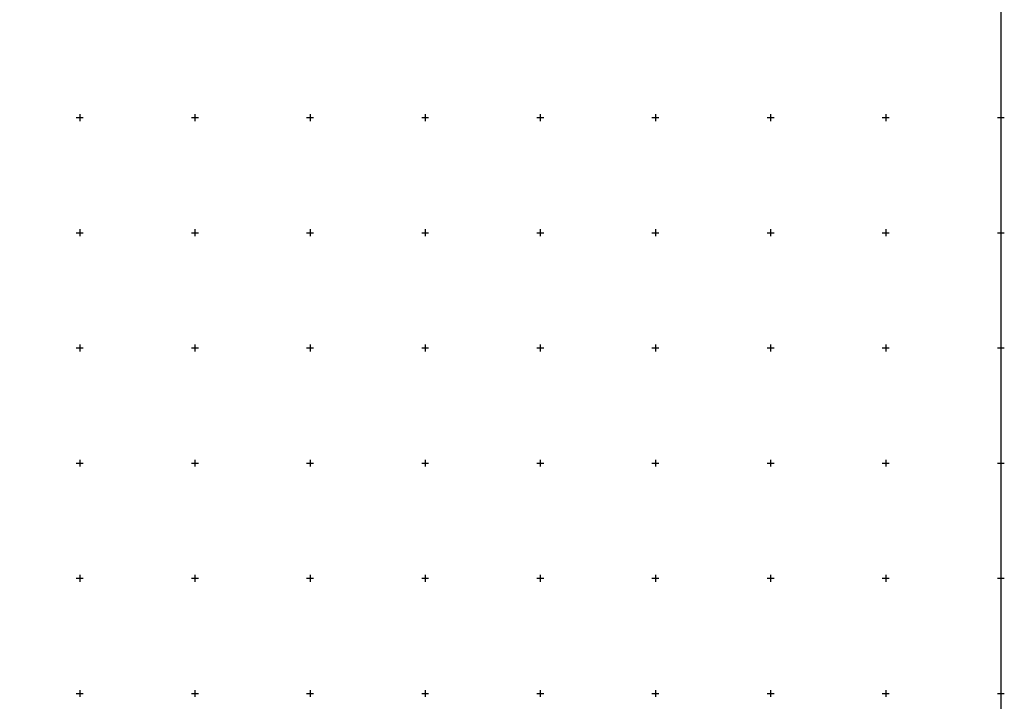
# Model space of a CAD drawing. Header units: metres. Extents: x 705573 to 711566, y 4301675 to 4311183.
# Tile 251 of 256: x 708502 to 708930, y 4310278 to 4310574. Entities that reach past the tile are written whole.
import ezdxf

# ---------------------------------------------------------------- set-up
doc = ezdxf.new("R2010")
doc.units = ezdxf.units.M
doc.header["$LTSCALE"] = 0.5
doc.layers.add('(001) Сетка', color=92, linetype='Continuous')
doc.layers.add('(002) Рамка', color=7, linetype='Continuous')

# ---------------------------------------------------------------- blocks, each defined once
blk = doc.blocks.new('Setka')
at = {"layer": '(001) Сетка'}
for p, q in [((-1.5, 0), (1.5, 0)), ((0, 1.5), (0, -1.5))]:
    blk.add_line(p, q, dxfattribs=at)

msp = doc.modelspace()

# ---------------------------------------------------------------- linework, layer by layer
at = {"layer": '(002) Рамка', "color": 0}
msp.add_lwpolyline([(707528.46, 4311181.4), (708928.46, 4311181.4), (708928.46, 4308281.4), (707528.46, 4308281.4)], close=True, dxfattribs=at)

# ---------------------------------------------------------------- block references
at = {"layer": '(001) Сетка'}
for p in [(708528.46, 4310531.4), (708578.46, 4310531.4), (708628.46, 4310531.4), (708678.46, 4310531.4), (708728.46, 4310531.4), (708778.46, 4310531.4), (708828.46, 4310531.4), (708878.46, 4310531.4), (708928.46, 4310531.4), (708528.46, 4310481.4), (708578.46, 4310481.4), (708628.46, 4310481.4), (708678.46, 4310481.4), (708728.46, 4310481.4), (708778.46, 4310481.4), (708828.46, 4310481.4), (708878.46, 4310481.4), (708928.46, 4310481.4), (708528.46, 4310431.4), (708578.46, 4310431.4), (708628.46, 4310431.4), (708678.46, 4310431.4), (708728.46, 4310431.4), (708778.46, 4310431.4), (708828.46, 4310431.4), (708878.46, 4310431.4), (708928.46, 4310431.4), (708528.46, 4310381.4), (708578.46, 4310381.4), (708628.46, 4310381.4), (708678.46, 4310381.4), (708728.46, 4310381.4), (708778.46, 4310381.4), (708828.46, 4310381.4), (708878.46, 4310381.4), (708928.46, 4310381.4), (708528.46, 4310331.4), (708578.46, 4310331.4), (708628.46, 4310331.4), (708678.46, 4310331.4), (708728.46, 4310331.4), (708778.46, 4310331.4), (708828.46, 4310331.4), (708878.46, 4310331.4), (708928.46, 4310331.4), (708528.46, 4310281.4), (708578.46, 4310281.4), (708628.46, 4310281.4), (708678.46, 4310281.4), (708728.46, 4310281.4), (708778.46, 4310281.4), (708828.46, 4310281.4), (708878.46, 4310281.4), (708928.46, 4310281.4)]:
    msp.add_blockref('Setka', p, dxfattribs=at)

doc.saveas('drawing.dxf')
